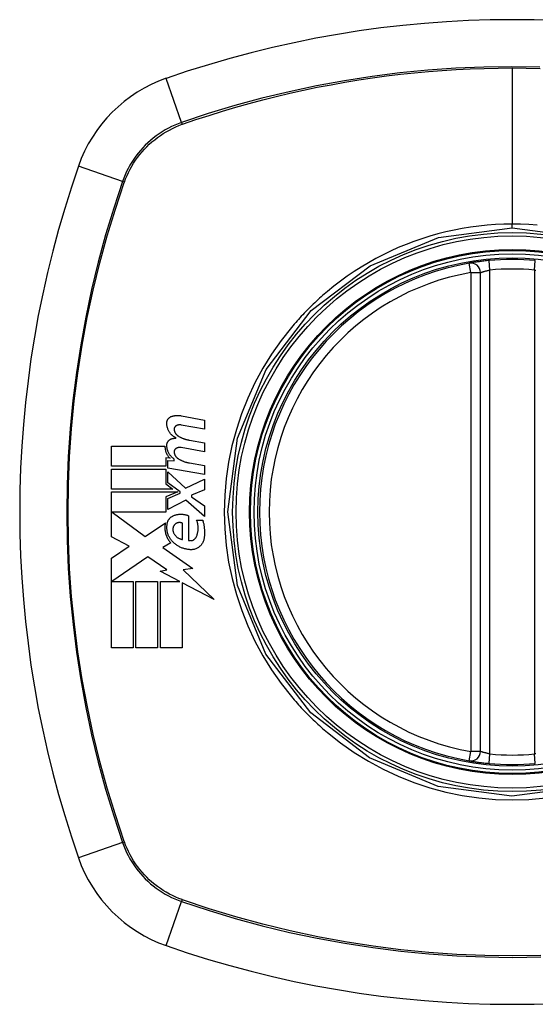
# Model space of a CAD drawing. Header units: inches. Extents: x 19 to 626, y 56 to 294.
# Tile 242 of 256: x 205.832 to 206.471, y 195.954 to 197.175. Entities that reach past the tile are written whole.
import ezdxf

# ---------------------------------------------------------------- set-up
doc = ezdxf.new("R2010")
doc.units = ezdxf.units.IN
doc.header["$MEASUREMENT"] = 0
doc.layers.add('Visible Edges(ANSI)', color=7, linetype='Continuous', lineweight=25)
doc.layers.add('Visible Tangent Edges(ANSI)', color=7, linetype='Continuous', lineweight=25)

msp = doc.modelspace()

# ---------------------------------------------------------------- linework, layer by layer
at = {"layer": 'Visible Edges(ANSI)'}
for p, q in [((206.4031, 196.2676), (206.4031, 196.8612)), ((206.0327, 196.6837), (206.0612, 196.6782)), ((206.0612, 196.6672), (206.0325, 196.6722)), ((206.0612, 196.6782), (206.0612, 196.6672)), ((205.946, 196.6212), (205.946, 196.6459)), ((205.946, 196.6459), (206.0122, 196.6459)), ((206.0612, 196.6392), (206.0325, 196.6442)), ((206.0425, 196.6535), (206.0612, 196.6502)), ((206.0612, 196.6502), (206.0612, 196.6392)), ((206.0185, 196.631), (206.0133, 196.6314)), ((206.0133, 196.6314), (206.0133, 196.6212)), ((206.0133, 196.6212), (205.946, 196.6212)), ((206.0157, 196.6189), (206.0157, 196.6284)), ((206.0157, 196.6284), (206.0237, 196.6277)), ((206.0612, 196.6109), (206.0157, 196.6189)), ((206.0237, 196.6277), (206.0237, 196.6301)), ((206.0425, 196.6252), (206.0612, 196.6219)), ((206.0612, 196.6219), (206.0612, 196.6109)), ((205.946, 196.5929), (205.946, 196.6177)), ((205.946, 196.6177), (206.0133, 196.6177)), ((206.0133, 196.6177), (206.0133, 196.5992)), ((206.0157, 196.6006), (206.0157, 196.6142)), ((206.0157, 196.6142), (206.0378, 196.5939)), ((206.0133, 196.5992), (206.022, 196.5929)), ((206.031, 196.5894), (206.0157, 196.6006)), ((206.0378, 196.5939), (206.0612, 196.6052)), ((206.0612, 196.6052), (206.0612, 196.5917)), ((206.022, 196.5929), (205.946, 196.5929)), ((205.946, 196.5337), (205.946, 196.5894)), ((205.946, 196.5894), (206.0281, 196.5894)), ((206.0281, 196.5894), (206.0133, 196.5832)), ((206.0133, 196.5832), (206.0133, 196.5644)), ((206.0157, 196.5812), (206.031, 196.5877)), ((206.031, 196.5877), (206.031, 196.5894)), ((206.0612, 196.5917), (206.045, 196.5854)), ((206.045, 196.5854), (206.045, 196.5834)), ((206.045, 196.5834), (206.0612, 196.5722)), ((206.0157, 196.5677), (206.0157, 196.5812)), ((206.038, 196.5792), (206.0157, 196.5677)), ((206.0612, 196.5587), (206.038, 196.5792)), ((206.0612, 196.5722), (206.0612, 196.5587)), ((206.0133, 196.5644), (205.947, 196.5644)), ((205.947, 196.5644), (205.9878, 196.5339)), ((206.0415, 196.5597), (206.0415, 196.5292)), ((205.9878, 196.5339), (206.0127, 196.5512)), ((206.034, 196.5304), (206.034, 196.5504)), ((206.0515, 196.5542), (206.059, 196.5542)), ((205.9677, 196.5221), (205.946, 196.5337)), ((205.946, 196.5074), (205.9677, 196.5221)), ((206.0195, 196.5262), (206.0098, 196.5204)), ((205.9912, 196.5089), (205.9465, 196.4782)), ((206.0146, 196.4926), (205.9912, 196.5089)), ((206.0098, 196.5204), (206.0466, 196.4942)), ((205.946, 196.3959), (205.946, 196.5074)), ((206.0062, 196.4909), (206.0146, 196.4926)), ((206.0307, 196.4782), (206.0062, 196.4909)), ((206.0466, 196.4942), (206.0347, 196.4926)), ((206.0347, 196.4926), (206.0732, 196.456)), ((205.9465, 196.4782), (205.9727, 196.4782)), ((205.9727, 196.4782), (205.9727, 196.3959)), ((205.9762, 196.3959), (205.9762, 196.4782)), ((205.9762, 196.4782), (206.003, 196.4782)), ((206.003, 196.4782), (206.003, 196.3959)), ((206.0067, 196.3959), (206.0067, 196.4782)), ((206.0067, 196.4782), (206.0307, 196.4782)), ((206.0732, 196.456), (206.0335, 196.4767)), ((206.0335, 196.4767), (206.0335, 196.3959)), ((205.9727, 196.3959), (205.946, 196.3959)), ((206.003, 196.3959), (205.9762, 196.3959)), ((206.0335, 196.3959), (206.0067, 196.3959))]:
    msp.add_line(p, q, dxfattribs=at)
at = {"layer": 'Visible Edges(ANSI)', "flags": 128}
for points in [[(206.4138, 196.8761), (206.4122, 196.876), (206.4106, 196.8758), (206.409, 196.8756), (206.4075, 196.8755), (206.4059, 196.8753), (206.4044, 196.8751), (206.403, 196.8749), (206.4016, 196.8747), (206.4002, 196.8745), (206.3989, 196.8744), (206.3977, 196.8742), (206.3965, 196.874), (206.3954, 196.8739), (206.3944, 196.8737), (206.3934, 196.8735), (206.3926, 196.8734), (206.3918, 196.8733), (206.3912, 196.8732), (206.3906, 196.8731), (206.3901, 196.873), (206.3898, 196.8729), (206.3895, 196.8729), (206.3893, 196.8729), (206.3893, 196.8729)], [(206.0145, 196.6747), (206.0145, 196.6751), (206.0145, 196.6756), (206.0146, 196.676), (206.0147, 196.6765), (206.0148, 196.6769), (206.0149, 196.6774), (206.0151, 196.6778), (206.0153, 196.6782), (206.0155, 196.6787), (206.0157, 196.6791), (206.0159, 196.6794), (206.0162, 196.6798), (206.0165, 196.6802), (206.0168, 196.6805), (206.0171, 196.6808), (206.0174, 196.6811), (206.0178, 196.6814), (206.0181, 196.6817), (206.0185, 196.682), (206.0189, 196.6822), (206.0192, 196.6824), (206.0196, 196.6826), (206.0201, 196.6828), (206.0205, 196.6829)], [(206.0205, 196.6829), (206.021, 196.6831), (206.0215, 196.6832), (206.022, 196.6834), (206.0225, 196.6835), (206.023, 196.6836), (206.0235, 196.6837), (206.024, 196.6838), (206.0245, 196.6839), (206.025, 196.684), (206.0255, 196.684), (206.026, 196.6841), (206.0265, 196.6841), (206.027, 196.6841), (206.0276, 196.6842), (206.0281, 196.6842), (206.0286, 196.6842), (206.0291, 196.6841), (206.0296, 196.6841), (206.0301, 196.6841), (206.0306, 196.684), (206.0311, 196.684), (206.0316, 196.6839), (206.0322, 196.6838), (206.0327, 196.6837)], [(206.026, 196.6562), (206.0251, 196.6566), (206.0243, 196.6571), (206.0235, 196.6576), (206.0228, 196.6581), (206.022, 196.6587), (206.0213, 196.6593), (206.0206, 196.66), (206.02, 196.6606), (206.0193, 196.6613), (206.0187, 196.6621), (206.0182, 196.6629), (206.0176, 196.6637), (206.0172, 196.6645), (206.0167, 196.6653), (206.0163, 196.6662), (206.0159, 196.6671), (206.0156, 196.668), (206.0153, 196.6689), (206.015, 196.6698), (206.0148, 196.6708), (206.0147, 196.6718), (206.0146, 196.6727), (206.0145, 196.6737), (206.0145, 196.6747)], [(206.0266, 196.6715), (206.0264, 196.6714), (206.0261, 196.6713), (206.0259, 196.6712), (206.0257, 196.671), (206.0255, 196.6709), (206.0253, 196.6707), (206.0251, 196.6705), (206.0249, 196.6703), (206.0247, 196.6701), (206.0246, 196.6699), (206.0244, 196.6697), (206.0243, 196.6695), (206.0242, 196.6693), (206.024, 196.669), (206.0239, 196.6688), (206.0238, 196.6685), (206.0238, 196.6683), (206.0237, 196.668), (206.0237, 196.6678), (206.0236, 196.6675), (206.0236, 196.6672), (206.0236, 196.667), (206.0236, 196.6667), (206.0236, 196.6664)], [(206.0325, 196.6722), (206.0322, 196.6723), (206.032, 196.6723), (206.0317, 196.6723), (206.0315, 196.6724), (206.0312, 196.6724), (206.031, 196.6724), (206.0307, 196.6724), (206.0305, 196.6724), (206.0302, 196.6724), (206.03, 196.6724), (206.0297, 196.6723), (206.0295, 196.6723), (206.0292, 196.6723), (206.029, 196.6723), (206.0288, 196.6722), (206.0285, 196.6722), (206.0283, 196.6721), (206.028, 196.672), (206.0278, 196.672), (206.0275, 196.6719), (206.0273, 196.6718), (206.0271, 196.6717), (206.0268, 196.6716), (206.0266, 196.6715)], [(206.0145, 196.6472), (206.0145, 196.6476), (206.0146, 196.6481), (206.0146, 196.6485), (206.0147, 196.649), (206.0148, 196.6494), (206.015, 196.6498), (206.0151, 196.6503), (206.0153, 196.6507), (206.0155, 196.6511), (206.0157, 196.6515), (206.016, 196.6518), (206.0162, 196.6522), (206.0165, 196.6526), (206.0168, 196.6529), (206.0171, 196.6532), (206.0174, 196.6535), (206.0178, 196.6538), (206.0181, 196.654), (206.0185, 196.6543), (206.0189, 196.6545), (206.0193, 196.6547), (206.0197, 196.6549), (206.0201, 196.655), (206.0205, 196.6552)], [(206.0205, 196.6552), (206.0207, 196.6552), (206.0209, 196.6553), (206.0211, 196.6554), (206.0214, 196.6554), (206.0216, 196.6555), (206.0218, 196.6555), (206.0221, 196.6556), (206.0223, 196.6557), (206.0225, 196.6557), (206.0227, 196.6557), (206.023, 196.6558), (206.0232, 196.6558), (206.0234, 196.6559), (206.0237, 196.6559), (206.0239, 196.656), (206.0241, 196.656), (206.0243, 196.656), (206.0246, 196.656), (206.0248, 196.6561), (206.025, 196.6561), (206.0253, 196.6561), (206.0255, 196.6561), (206.0257, 196.6562), (206.026, 196.6562)], [(206.0236, 196.6664), (206.0237, 196.666), (206.0237, 196.6656), (206.0238, 196.6652), (206.0239, 196.6649), (206.024, 196.6645), (206.0241, 196.6641), (206.0243, 196.6637), (206.0244, 196.6634), (206.0246, 196.663), (206.0248, 196.6626), (206.025, 196.6623), (206.0252, 196.662), (206.0254, 196.6616), (206.0256, 196.6613), (206.0259, 196.661), (206.0261, 196.6607), (206.0264, 196.6604), (206.0266, 196.6601), (206.0269, 196.6599), (206.0272, 196.6596), (206.0275, 196.6593), (206.0278, 196.6591), (206.0281, 196.6589), (206.0284, 196.6587)], [(206.0284, 196.6587), (206.029, 196.6583), (206.0295, 196.658), (206.0301, 196.6577), (206.0306, 196.6574), (206.0312, 196.6571), (206.0318, 196.6569), (206.0323, 196.6566), (206.0329, 196.6563), (206.0335, 196.6561), (206.034, 196.6558), (206.0346, 196.6556), (206.0352, 196.6554), (206.0358, 196.6552), (206.0364, 196.655), (206.037, 196.6548), (206.0376, 196.6546), (206.0382, 196.6544), (206.0388, 196.6543), (206.0394, 196.6541), (206.04, 196.654), (206.0406, 196.6538), (206.0412, 196.6537), (206.0419, 196.6536), (206.0425, 196.6535)], [(206.0122, 196.6459), (206.0122, 196.6452), (206.0122, 196.6445), (206.0123, 196.6438), (206.0124, 196.6431), (206.0125, 196.6424), (206.0126, 196.6417), (206.0127, 196.641), (206.0129, 196.6404), (206.0131, 196.6397), (206.0133, 196.639), (206.0135, 196.6384), (206.0138, 196.6377), (206.0141, 196.6371), (206.0144, 196.6365), (206.0147, 196.6358), (206.015, 196.6352), (206.0154, 196.6347), (206.0158, 196.6341), (206.0162, 196.6335), (206.0166, 196.633), (206.0171, 196.6325), (206.0175, 196.6319), (206.018, 196.6315), (206.0185, 196.631)], [(206.0237, 196.6301), (206.023, 196.6306), (206.0224, 196.6311), (206.0217, 196.6316), (206.0211, 196.6321), (206.0205, 196.6327), (206.0199, 196.6333), (206.0194, 196.6339), (206.0188, 196.6346), (206.0183, 196.6352), (206.0178, 196.6359), (206.0174, 196.6366), (206.017, 196.6374), (206.0166, 196.6381), (206.0162, 196.6389), (206.0159, 196.6397), (206.0156, 196.6405), (206.0153, 196.6413), (206.0151, 196.6421), (206.0149, 196.6429), (206.0148, 196.6438), (206.0146, 196.6446), (206.0146, 196.6455), (206.0145, 196.6463), (206.0145, 196.6472)], [(206.0266, 196.6435), (206.0264, 196.6434), (206.0261, 196.6433), (206.0259, 196.6432), (206.0257, 196.643), (206.0255, 196.6429), (206.0253, 196.6427), (206.0251, 196.6425), (206.0249, 196.6424), (206.0247, 196.6422), (206.0246, 196.6419), (206.0244, 196.6417), (206.0243, 196.6415), (206.0242, 196.6413), (206.024, 196.641), (206.0239, 196.6408), (206.0238, 196.6405), (206.0238, 196.6403), (206.0237, 196.64), (206.0237, 196.6398), (206.0236, 196.6395), (206.0236, 196.6392), (206.0236, 196.639), (206.0236, 196.6387), (206.0236, 196.6384)], [(206.0325, 196.6442), (206.0322, 196.6443), (206.032, 196.6443), (206.0317, 196.6443), (206.0315, 196.6444), (206.0312, 196.6444), (206.031, 196.6444), (206.0307, 196.6444), (206.0305, 196.6444), (206.0302, 196.6444), (206.03, 196.6444), (206.0297, 196.6444), (206.0295, 196.6443), (206.0292, 196.6443), (206.029, 196.6443), (206.0288, 196.6442), (206.0285, 196.6442), (206.0283, 196.6441), (206.028, 196.644), (206.0278, 196.644), (206.0275, 196.6439), (206.0273, 196.6438), (206.0271, 196.6437), (206.0268, 196.6436), (206.0266, 196.6435)], [(206.0236, 196.6384), (206.0237, 196.638), (206.0237, 196.6376), (206.0238, 196.6373), (206.0239, 196.6369), (206.024, 196.6365), (206.0241, 196.6361), (206.0243, 196.6357), (206.0244, 196.6354), (206.0246, 196.635), (206.0248, 196.6346), (206.025, 196.6343), (206.0252, 196.634), (206.0254, 196.6336), (206.0256, 196.6333), (206.0258, 196.633), (206.0261, 196.6327), (206.0264, 196.6324), (206.0266, 196.6321), (206.0269, 196.6319), (206.0272, 196.6316), (206.0275, 196.6313), (206.0278, 196.6311), (206.0281, 196.6309), (206.0284, 196.6307)], [(206.0284, 196.6307), (206.029, 196.6303), (206.0295, 196.63), (206.0301, 196.6297), (206.0306, 196.6294), (206.0312, 196.6291), (206.0317, 196.6288), (206.0323, 196.6285), (206.0329, 196.6282), (206.0335, 196.628), (206.034, 196.6277), (206.0346, 196.6275), (206.0352, 196.6273), (206.0358, 196.627), (206.0364, 196.6268), (206.037, 196.6266), (206.0376, 196.6264), (206.0382, 196.6262), (206.0388, 196.6261), (206.0394, 196.6259), (206.04, 196.6257), (206.0406, 196.6256), (206.0412, 196.6255), (206.0419, 196.6253), (206.0425, 196.6252)], [(206.015, 196.5492), (206.015, 196.5497), (206.0151, 196.5503), (206.0152, 196.5509), (206.0154, 196.5514), (206.0155, 196.552), (206.0157, 196.5525), (206.0159, 196.5531), (206.0162, 196.5536), (206.0164, 196.5541), (206.0167, 196.5546), (206.017, 196.5551), (206.0173, 196.5555), (206.0177, 196.556), (206.018, 196.5564), (206.0184, 196.5568), (206.0188, 196.5572), (206.0192, 196.5576), (206.0196, 196.558), (206.0201, 196.5583), (206.0205, 196.5586), (206.021, 196.5589), (206.0215, 196.5592), (206.022, 196.5594), (206.0225, 196.5597)], [(206.0225, 196.5597), (206.0232, 196.56), (206.024, 196.5603), (206.0248, 196.5605), (206.0255, 196.5608), (206.0263, 196.561), (206.0271, 196.5612), (206.0279, 196.5613), (206.0287, 196.5615), (206.0295, 196.5616), (206.0304, 196.5616), (206.0312, 196.5617), (206.032, 196.5617), (206.0328, 196.5617), (206.0336, 196.5616), (206.0344, 196.5616), (206.0352, 196.5615), (206.036, 196.5613), (206.0368, 196.5612), (206.0376, 196.561), (206.0384, 196.5608), (206.0392, 196.5605), (206.04, 196.5603), (206.0407, 196.56), (206.0415, 196.5597)], [(206.0127, 196.5512), (206.0125, 196.5501), (206.0123, 196.549), (206.0122, 196.5478), (206.0121, 196.5467), (206.012, 196.5456), (206.012, 196.5445), (206.0121, 196.5433), (206.0122, 196.5422), (206.0123, 196.5411), (206.0125, 196.54), (206.0127, 196.5389), (206.013, 196.5378), (206.0133, 196.5367), (206.0137, 196.5356), (206.0141, 196.5346), (206.0145, 196.5335), (206.015, 196.5325), (206.0155, 196.5316), (206.0161, 196.5306), (206.0167, 196.5297), (206.0174, 196.5288), (206.018, 196.5279), (206.0187, 196.527), (206.0195, 196.5262)], [(206.0217, 196.5277), (206.021, 196.5284), (206.0204, 196.5291), (206.0198, 196.5299), (206.0192, 196.5306), (206.0187, 196.5314), (206.0182, 196.5322), (206.0177, 196.5331), (206.0172, 196.5339), (206.0168, 196.5348), (206.0164, 196.5357), (206.0161, 196.5366), (206.0158, 196.5375), (206.0155, 196.5385), (206.0153, 196.5394), (206.0151, 196.5404), (206.0149, 196.5414), (206.0148, 196.5423), (206.0147, 196.5433), (206.0146, 196.5443), (206.0146, 196.5453), (206.0147, 196.5463), (206.0147, 196.5472), (206.0148, 196.5482), (206.015, 196.5492)], [(206.024, 196.5484), (206.0237, 196.5481), (206.0235, 196.5478), (206.0233, 196.5475), (206.0231, 196.5472), (206.0229, 196.5468), (206.0228, 196.5465), (206.0226, 196.5461), (206.0225, 196.5458), (206.0224, 196.5454), (206.0223, 196.545), (206.0222, 196.5446), (206.0221, 196.5443), (206.022, 196.5439), (206.022, 196.5435), (206.022, 196.5431), (206.022, 196.5427), (206.022, 196.5423), (206.022, 196.5419), (206.022, 196.5416), (206.0221, 196.5412), (206.0222, 196.5408), (206.0222, 196.5404), (206.0224, 196.54), (206.0225, 196.5397)], [(206.034, 196.5504), (206.0336, 196.5506), (206.0331, 196.5508), (206.0327, 196.551), (206.0323, 196.5511), (206.0318, 196.5512), (206.0314, 196.5513), (206.0309, 196.5514), (206.0305, 196.5514), (206.03, 196.5514), (206.0295, 196.5514), (206.0291, 196.5513), (206.0286, 196.5512), (206.0282, 196.5511), (206.0277, 196.551), (206.0273, 196.5509), (206.0269, 196.5507), (206.0265, 196.5505), (206.0261, 196.5503), (206.0257, 196.55), (206.0253, 196.5497), (206.0249, 196.5494), (206.0246, 196.5491), (206.0243, 196.5488), (206.024, 196.5484)], [(206.051, 196.5334), (206.0513, 196.5342), (206.0517, 196.535), (206.052, 196.5359), (206.0523, 196.5367), (206.0525, 196.5376), (206.0527, 196.5384), (206.0529, 196.5393), (206.0531, 196.5402), (206.0532, 196.5411), (206.0533, 196.5419), (206.0534, 196.5428), (206.0534, 196.5437), (206.0534, 196.5446), (206.0534, 196.5455), (206.0533, 196.5464), (206.0533, 196.5473), (206.0531, 196.5482), (206.053, 196.5491), (206.0528, 196.5499), (206.0526, 196.5508), (206.0524, 196.5517), (206.0521, 196.5525), (206.0518, 196.5533), (206.0515, 196.5542)], [(206.059, 196.5542), (206.0592, 196.5533), (206.0595, 196.5524), (206.0597, 196.5514), (206.06, 196.5505), (206.0602, 196.5496), (206.0604, 196.5487), (206.0605, 196.5477), (206.0607, 196.5468), (206.0608, 196.5459), (206.0609, 196.5449), (206.061, 196.544), (206.0611, 196.543), (206.0612, 196.5421), (206.0612, 196.5411), (206.0613, 196.5402), (206.0613, 196.5392), (206.0613, 196.5383), (206.0612, 196.5373), (206.0612, 196.5364), (206.0611, 196.5354), (206.0611, 196.5345), (206.061, 196.5336), (206.0609, 196.5326), (206.0607, 196.5317)], [(206.0225, 196.5397), (206.0227, 196.5391), (206.023, 196.5384), (206.0233, 196.5379), (206.0236, 196.5373), (206.0239, 196.5367), (206.0243, 196.5362), (206.0247, 196.5356), (206.0251, 196.5351), (206.0255, 196.5347), (206.026, 196.5342), (206.0265, 196.5338), (206.027, 196.5333), (206.0275, 196.533), (206.028, 196.5326), (206.0286, 196.5323), (206.0291, 196.5319), (206.0297, 196.5317), (206.0303, 196.5314), (206.0309, 196.5312), (206.0315, 196.531), (206.0321, 196.5308), (206.0327, 196.5306), (206.0333, 196.5305), (206.034, 196.5304)], [(206.0415, 196.5292), (206.0419, 196.5291), (206.0424, 196.529), (206.0428, 196.5289), (206.0433, 196.5289), (206.0438, 196.5288), (206.0442, 196.5289), (206.0447, 196.5289), (206.0452, 196.529), (206.0456, 196.5291), (206.0461, 196.5292), (206.0465, 196.5293), (206.047, 196.5295), (206.0474, 196.5297), (206.0478, 196.5299), (206.0482, 196.5302), (206.0486, 196.5305), (206.0489, 196.5308), (206.0493, 196.5311), (206.0496, 196.5314), (206.0499, 196.5318), (206.0502, 196.5322), (206.0505, 196.5326), (206.0508, 196.533), (206.051, 196.5334)], [(206.0435, 196.5177), (206.0425, 196.5178), (206.0415, 196.5179), (206.0405, 196.518), (206.0395, 196.5182), (206.0385, 196.5184), (206.0375, 196.5186), (206.0365, 196.5188), (206.0355, 196.5191), (206.0346, 196.5195), (206.0336, 196.5198), (206.0327, 196.5202), (206.0317, 196.5206), (206.0308, 196.521), (206.0299, 196.5215), (206.029, 196.522), (206.0281, 196.5225), (206.0272, 196.5231), (206.0264, 196.5236), (206.0255, 196.5243), (206.0247, 196.5249), (206.0239, 196.5255), (206.0232, 196.5262), (206.0224, 196.5269), (206.0217, 196.5277)], [(206.0607, 196.5317), (206.0605, 196.5306), (206.0603, 196.5296), (206.06, 196.5286), (206.0596, 196.5277), (206.0592, 196.5267), (206.0587, 196.5258), (206.0581, 196.5249), (206.0575, 196.5241), (206.0569, 196.5233), (206.0562, 196.5226), (206.0554, 196.5219), (206.0547, 196.5212), (206.0539, 196.5206), (206.053, 196.52), (206.0521, 196.5196), (206.0512, 196.5191), (206.0503, 196.5187), (206.0494, 196.5184), (206.0484, 196.5181), (206.0474, 196.5179), (206.0465, 196.5178), (206.0455, 196.5177), (206.0445, 196.5176), (206.0435, 196.5177)], [(206.3893, 196.256), (206.3893, 196.256), (206.3895, 196.2559), (206.3898, 196.2559), (206.3901, 196.2558), (206.3906, 196.2558), (206.3912, 196.2557), (206.3918, 196.2556), (206.3926, 196.2554), (206.3934, 196.2553), (206.3944, 196.2552), (206.3954, 196.255), (206.3965, 196.2548), (206.3977, 196.2547), (206.3989, 196.2545), (206.4002, 196.2543), (206.4016, 196.2541), (206.403, 196.2539), (206.4044, 196.2538), (206.4059, 196.2536), (206.4075, 196.2534), (206.409, 196.2532), (206.4106, 196.2531), (206.4122, 196.2529), (206.4138, 196.2527)]]:
    msp.add_lwpolyline(points, dxfattribs=at)
at = {"layer": 'Visible Edges(ANSI)'}
for radius in [0.3199, 0.315]:
    msp.add_circle((206.4425, 196.5644), radius, dxfattribs=at)
for centre, radius, start, end in [((206.4425, 195.8754), 1.2992, 70.7337, 109.2663), ((206.0722, 196.9347), 0.1772, 109.2663, 160.7337), ((207.1315, 196.5644), 1.2992, 160.7337, 199.2663), ((206.4425, 196.5644), 0.313, 84.7499, 95.2501), ((206.4425, 196.5644), 0.313, 99.784, 260.216), ((206.3913, 196.8612), 0.0118, 0, 99.784), ((206.3913, 196.2676), 0.0118, 260.216, 0), ((206.4425, 196.5644), 0.313, 264.7499, 275.2501), ((206.0722, 196.1942), 0.1772, 199.2663, 250.7337), ((206.4425, 197.2534), 1.2992, 250.7337, 289.2663)]:
    msp.add_arc(centre, radius, start, end, dxfattribs=at)
at = {"layer": 'Visible Tangent Edges(ANSI)'}
for p, q in [((206.4425, 197.1148), (206.4425, 196.9212)), ((206.0329, 197.0472), (206.0138, 197.1019)), ((206.0337, 197.045), (206.0341, 197.0451)), ((205.9597, 196.974), (205.905, 196.9931)), ((205.9618, 196.9728), (205.9619, 196.9732)), ((206.4425, 196.9167), (206.4425, 196.9212)), ((206.4149, 196.8643), (206.4138, 196.8761)), ((206.47, 196.8643), (206.4711, 196.8761)), ((206.3913, 196.8612), (206.3893, 196.8729)), ((206.4149, 196.2645), (206.4149, 196.8643)), ((206.47, 196.8643), (206.47, 196.2645)), ((206.3913, 196.8612), (206.4031, 196.8612)), ((206.3913, 196.8612), (206.3913, 196.2676)), ((206.3893, 196.256), (206.3913, 196.2676)), ((206.4031, 196.2676), (206.3913, 196.2676)), ((206.4138, 196.2527), (206.4149, 196.2645)), ((206.4711, 196.2527), (206.47, 196.2645)), ((205.9597, 196.1548), (205.905, 196.1357)), ((205.9619, 196.1556), (205.9618, 196.1561)), ((206.0138, 196.027), (206.0329, 196.0816)), ((206.0341, 196.0837), (206.0337, 196.0839))]:
    msp.add_line(p, q, dxfattribs=at)
at = {"layer": 'Visible Tangent Edges(ANSI)', "flags": 128}
for points in [[(206.4768, 197.1159), (206.4421, 197.1164), (206.4074, 197.1159), (206.3727, 197.1145), (206.3381, 197.112), (206.3034, 197.1086), (206.2689, 197.1043), (206.2345, 197.099), (206.2002, 197.0927), (206.1662, 197.0854), (206.1324, 197.0773), (206.0989, 197.0682), (206.0658, 197.0582), (206.0329, 197.0472)], [(206.0341, 197.0451), (206.0505, 197.0508), (206.0669, 197.0561), (206.0834, 197.0613), (206.1, 197.0662), (206.1167, 197.0709), (206.1334, 197.0754), (206.1502, 197.0796), (206.1671, 197.0836), (206.184, 197.0873), (206.201, 197.0909), (206.2181, 197.0941), (206.2352, 197.0972), (206.2523, 197.1), (206.2695, 197.1026), (206.2868, 197.1049), (206.304, 197.107), (206.3213, 197.1088), (206.3386, 197.1104), (206.3559, 197.1117), (206.3732, 197.1128), (206.3905, 197.1137), (206.4079, 197.1143), (206.4252, 197.1146), (206.4425, 197.1148)], [(206.4425, 197.1148), (206.4598, 197.1146), (206.4771, 197.1143)], [(206.0329, 197.0472), (206.0287, 197.0457), (206.0246, 197.044), (206.0205, 197.0422), (206.0165, 197.0402), (206.0126, 197.038), (206.0088, 197.0357), (206.005, 197.0333), (206.0014, 197.0307), (205.9978, 197.028), (205.9944, 197.0251), (205.991, 197.0222), (205.9878, 197.0191), (205.9847, 197.0159), (205.9818, 197.0125), (205.9789, 197.0091), (205.9762, 197.0055), (205.9736, 197.0019), (205.9712, 196.9981), (205.9689, 196.9943), (205.9667, 196.9904), (205.9647, 196.9864), (205.9629, 196.9823), (205.9612, 196.9782), (205.9597, 196.974)], [(205.9619, 196.9732), (205.9635, 196.9773), (205.9652, 196.9814), (205.967, 196.9853), (205.969, 196.9892), (205.9711, 196.993), (205.9734, 196.9968), (205.9758, 197.0004), (205.9783, 197.004), (205.981, 197.0074), (205.9838, 197.0108), (205.9867, 197.0141), (205.9897, 197.0172), (205.9928, 197.0202), (205.9961, 197.0231), (205.9995, 197.0259), (206.0029, 197.0286), (206.0065, 197.0311), (206.0101, 197.0335), (206.0139, 197.0358), (206.0177, 197.0379), (206.0216, 197.0399), (206.0255, 197.0417), (206.0296, 197.0434), (206.0337, 197.045)], [(205.9597, 196.974), (205.9487, 196.9411), (205.9387, 196.9078), (205.9295, 196.8741), (205.9213, 196.8402), (205.9141, 196.8061), (205.9078, 196.7717), (205.9025, 196.7372), (205.8982, 196.7026), (205.8948, 196.6678), (205.8924, 196.6331), (205.891, 196.5984), (205.8905, 196.5636), (205.891, 196.5289), (205.8925, 196.4942), (205.8949, 196.4596), (205.8983, 196.425), (205.9027, 196.3905), (205.908, 196.3562), (205.9142, 196.3221), (205.9214, 196.2882), (205.9296, 196.2544), (205.9387, 196.221), (205.9487, 196.1878), (205.9597, 196.1548)], [(205.9618, 196.1561), (205.9508, 196.1889), (205.9407, 196.222), (205.9316, 196.2553), (205.9233, 196.2889), (205.9161, 196.3228), (205.9098, 196.3568), (205.9044, 196.391), (205.9, 196.4253), (205.8966, 196.4598), (205.8941, 196.4944), (205.8926, 196.529), (205.8921, 196.5636), (205.8926, 196.5983), (205.894, 196.6329), (205.8965, 196.6676), (205.8999, 196.7022), (205.9043, 196.7367), (205.9096, 196.7712), (205.9159, 196.8054), (205.9232, 196.8395), (205.9315, 196.8732), (205.9407, 196.9068), (205.9508, 196.9399), (205.9618, 196.9728)], [(206.5336, 196.2242), (206.4422, 196.2122), (206.3509, 196.2243), (206.2658, 196.2596), (206.193, 196.3155), (206.1373, 196.3883), (206.1022, 196.4734), (206.0902, 196.5648), (206.1023, 196.6561), (206.1377, 196.7412), (206.1936, 196.814), (206.2664, 196.8697), (206.3513, 196.9047), (206.4425, 196.9167)], [(206.4425, 196.9212), (206.4321, 196.9211), (206.4218, 196.9206), (206.4115, 196.9199), (206.4011, 196.9188), (206.3908, 196.9174), (206.3806, 196.9158), (206.3704, 196.9138), (206.3603, 196.9116), (206.3502, 196.9091), (206.3403, 196.9062), (206.3304, 196.9031), (206.3207, 196.8997), (206.311, 196.896), (206.3014, 196.8921), (206.2919, 196.8878), (206.2826, 196.8833), (206.2734, 196.8785), (206.2643, 196.8734), (206.2555, 196.8681), (206.2467, 196.8626), (206.2382, 196.8567), (206.2298, 196.8507), (206.2216, 196.8444), (206.2136, 196.8379)], [(206.4734, 196.9199), (206.4631, 196.9206), (206.4528, 196.9211), (206.4425, 196.9212)], [(206.4425, 196.9167), (206.5338, 196.9047)], [(206.4031, 196.8612), (206.4031, 196.8612), (206.4032, 196.8613), (206.4033, 196.8613), (206.4035, 196.8614), (206.4037, 196.8614), (206.404, 196.8615), (206.4043, 196.8616), (206.4047, 196.8618), (206.4051, 196.8619), (206.4056, 196.862), (206.406, 196.8622), (206.4066, 196.8623), (206.4071, 196.8625), (206.4077, 196.8627), (206.4084, 196.8628), (206.409, 196.863), (206.4097, 196.8632), (206.4104, 196.8634), (206.4111, 196.8635), (206.4119, 196.8637), (206.4126, 196.8639), (206.4134, 196.864), (206.4141, 196.8642), (206.4149, 196.8643)], [(206.47, 196.8643), (206.4708, 196.8642), (206.4716, 196.864)], [(206.2136, 196.8379), (206.2116, 196.8362), (206.2096, 196.8345), (206.2076, 196.8327), (206.2056, 196.831), (206.2037, 196.8293), (206.2017, 196.8275), (206.1998, 196.8257), (206.1979, 196.8239), (206.196, 196.8221), (206.1941, 196.8203), (206.1922, 196.8184), (206.1903, 196.8166), (206.1885, 196.8147), (206.1867, 196.8128), (206.1848, 196.8109), (206.183, 196.809), (206.1812, 196.8071), (206.1794, 196.8052), (206.1777, 196.8032), (206.1759, 196.8013), (206.1742, 196.7993), (206.1724, 196.7973), (206.1707, 196.7953), (206.169, 196.7933)], [(206.169, 196.7933), (206.1562, 196.7771), (206.1444, 196.7602), (206.1335, 196.7426), (206.1237, 196.7244), (206.1149, 196.7056), (206.1072, 196.6863), (206.1007, 196.6666), (206.0953, 196.6465), (206.0911, 196.6263), (206.0881, 196.6058), (206.0863, 196.5851), (206.0857, 196.5644), (206.0863, 196.5436), (206.0881, 196.5229), (206.0911, 196.5024), (206.0954, 196.4821), (206.1007, 196.4621), (206.1073, 196.4424), (206.1149, 196.4232), (206.1237, 196.4044), (206.1335, 196.3862), (206.1444, 196.3686), (206.1562, 196.3517), (206.169, 196.3356)], [(206.169, 196.3356), (206.1707, 196.3335), (206.1724, 196.3315), (206.1742, 196.3296), (206.1759, 196.3276), (206.1776, 196.3256), (206.1794, 196.3237), (206.1812, 196.3218), (206.183, 196.3198), (206.1848, 196.3179), (206.1866, 196.316), (206.1885, 196.3142), (206.1903, 196.3123), (206.1922, 196.3104), (206.1941, 196.3086), (206.196, 196.3068), (206.1979, 196.305), (206.1998, 196.3032), (206.2017, 196.3014), (206.2037, 196.2996), (206.2056, 196.2979), (206.2076, 196.2961), (206.2096, 196.2944), (206.2116, 196.2927), (206.2136, 196.291)], [(206.2136, 196.291), (206.2298, 196.2782), (206.2468, 196.2663), (206.2644, 196.2554), (206.2826, 196.2456), (206.3014, 196.2368), (206.3207, 196.2291), (206.3404, 196.2226), (206.3604, 196.2172), (206.3807, 196.213), (206.4012, 196.21), (206.4218, 196.2082), (206.4426, 196.2076), (206.4633, 196.2082), (206.484, 196.2101)], [(206.4149, 196.2645), (206.4141, 196.2647), (206.4134, 196.2648), (206.4126, 196.265), (206.4119, 196.2651), (206.4111, 196.2653), (206.4104, 196.2655), (206.4097, 196.2657), (206.409, 196.2658), (206.4084, 196.266), (206.4077, 196.2662), (206.4071, 196.2663), (206.4066, 196.2665), (206.406, 196.2667), (206.4056, 196.2668), (206.4051, 196.267), (206.4047, 196.2671), (206.4043, 196.2672), (206.404, 196.2673), (206.4037, 196.2674), (206.4035, 196.2675), (206.4033, 196.2675), (206.4032, 196.2676), (206.4031, 196.2676), (206.4031, 196.2676)], [(206.4716, 196.2648), (206.4708, 196.2647), (206.47, 196.2645)], [(205.9597, 196.1548), (205.9612, 196.1506), (205.9629, 196.1465), (205.9647, 196.1424), (205.9667, 196.1385), (205.9689, 196.1345), (205.9712, 196.1307), (205.9736, 196.127), (205.9762, 196.1233), (205.9789, 196.1198), (205.9818, 196.1163), (205.9847, 196.113), (205.9878, 196.1098), (205.991, 196.1067), (205.9944, 196.1037), (205.9978, 196.1009), (206.0014, 196.0981), (206.005, 196.0956), (206.0088, 196.0931), (206.0126, 196.0908), (206.0165, 196.0887), (206.0205, 196.0867), (206.0246, 196.0848), (206.0287, 196.0831), (206.0329, 196.0816)], [(206.0337, 196.0839), (206.0296, 196.0854), (206.0255, 196.0871), (206.0216, 196.0889), (206.0177, 196.0909), (206.0139, 196.0931), (206.0101, 196.0953), (206.0065, 196.0977), (206.0029, 196.1003), (205.9995, 196.1029), (205.9961, 196.1057), (205.9928, 196.1086), (205.9897, 196.1116), (205.9867, 196.1148), (205.9838, 196.118), (205.981, 196.1214), (205.9783, 196.1249), (205.9758, 196.1284), (205.9734, 196.1321), (205.9711, 196.1358), (205.969, 196.1396), (205.967, 196.1435), (205.9652, 196.1475), (205.9635, 196.1515), (205.9619, 196.1556)], [(206.0329, 196.0816), (206.0658, 196.0707), (206.0991, 196.0606), (206.1328, 196.0515), (206.1667, 196.0433), (206.2008, 196.0361), (206.2352, 196.0298), (206.2697, 196.0244), (206.3043, 196.0201), (206.3391, 196.0167), (206.3738, 196.0143), (206.4085, 196.0129), (206.4433, 196.0124), (206.478, 196.0129)], [(206.4779, 196.0146), (206.4433, 196.0141), (206.4086, 196.0145), (206.374, 196.016), (206.3393, 196.0184), (206.3047, 196.0218), (206.2702, 196.0262), (206.2357, 196.0316), (206.2015, 196.0379), (206.1674, 196.0452), (206.1337, 196.0534), (206.1001, 196.0626), (206.067, 196.0727), (206.0341, 196.0837)]]:
    msp.add_lwpolyline(points, dxfattribs=at)
at = {"layer": 'Visible Tangent Edges(ANSI)'}
for radius in [0.3464, 0.3422, 0.3254, 0.3242]:
    msp.add_circle((206.4425, 196.5644), radius, dxfattribs=at)
for start, end in [(84.7499, 95.2501), (99.784, 260.216), (264.7499, 275.2501)]:
    msp.add_arc((206.4425, 196.5644), 0.3012, start, end, dxfattribs=at)
for centre, major_axis, start_param, end_param in [((206.0345, 197.0426), (0.00321, -0.00931), 4.18856, 4.452267), ((205.9643, 196.9724), (0.00931, -0.00321), 1.830918, 2.094625), ((205.9643, 196.1565), (-0.00931, -0.00321), 1.046967, 1.310674), ((206.0345, 196.0863), (0.00321, 0.00931), 1.830918, 2.094625)]:
    msp.add_ellipse(centre, major_axis=major_axis, ratio=0.002592, start_param=start_param, end_param=end_param, dxfattribs=at)

doc.saveas('drawing.dxf')
